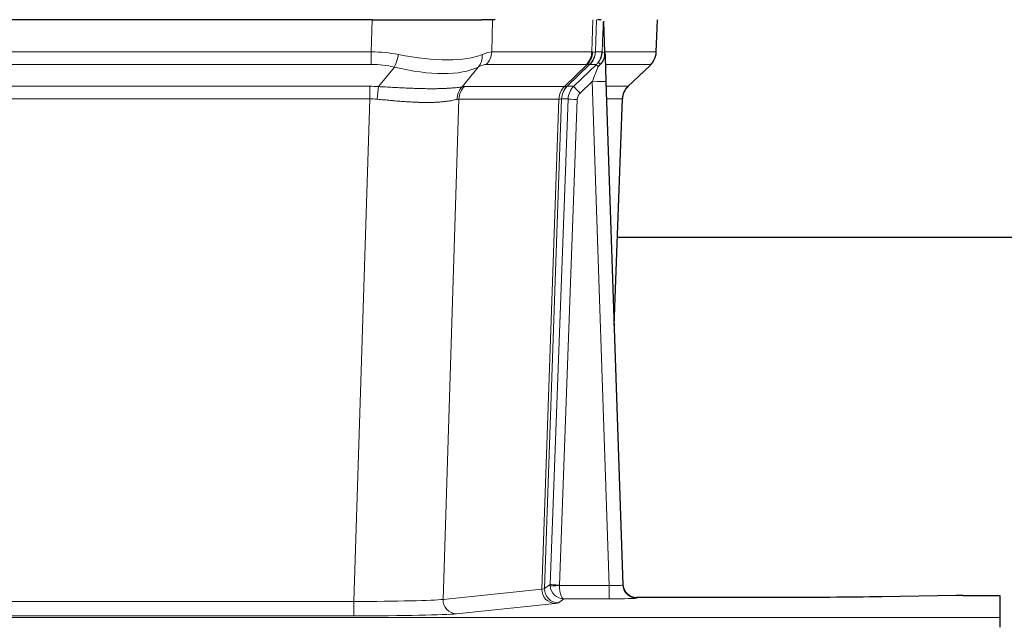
# Model space of a CAD drawing. Header units: inches. Extents: x 0 to 20790, y -12 to 14700.
# Tile 71 of 184: x 2148 to 2362, y 12002 to 12133. Entities that reach past the tile are written whole.
import ezdxf

# ---------------------------------------------------------------- set-up
doc = ezdxf.new("R2010")
doc.units = ezdxf.units.IN
doc.layers.add('1', color=7, linetype='Continuous', true_color=0xffffff)

msp = doc.modelspace()

# ---------------------------------------------------------------- linework, layer by layer
at = {"layer": '1', "color": 2, "linetype": 'Continuous', "lineweight": 25}
for p, q in [((2224.781, 12132.719), (2009.558, 12132.719)), ((2224.781, 12132.719), (2248.64, 12132.719)), ((2251.535, 12132.719), (2248.64, 12132.719)), ((2274.573, 12132.719), (2273.789, 12132.719)), ((2275.381, 12125.558), (2275.154, 12132.288)), ((2286.519, 12125.709), (2286.767, 12132.719)), ((2275.382, 12125.508), (2275.381, 12125.558)), ((2280.368, 12118.195), (2285.106, 12122.704)), ((2275.59, 12119.241), (2279.278, 12009.864)), ((2277.378, 12066.216), (2279.157, 12115.49)), ((2446.279, 12085.347), (2278.125, 12085.347)), ((2279.278, 12009.864), (2279.286, 12009.73)), ((2312.169, 12007.098), (2282.266, 12007.098)), ((2351.713, 12007.507), (2335.549, 12007.263)), ((2353.212, 12007.518), (2361.169, 12007.518)), ((2361.169, 12007.518), (2361.169, 12002.745)), ((2361.169, 12002.745), (2361.169, 12000.675))]:
    msp.add_line(p, q, dxfattribs=at)
at = {"layer": '1', "color": 110, "linetype": 'Continuous', "lineweight": 13}
for p, q in [((2224.59, 12125.725), (2224.781, 12132.719)), ((2250.963, 12132.719), (2250.772, 12125.725)), ((2272.519, 12125.725), (2272.763, 12132.719)), ((2273.548, 12132.719), (2273.304, 12125.725)), ((2286.503, 12125.725), (2286.75, 12132.719)), ((2009.748, 12125.725), (2224.59, 12125.725)), ((2224.59, 12122.987), (2224.59, 12125.725)), ((2250.772, 12125.725), (2272.519, 12125.725)), ((2273.304, 12125.725), (2274.766, 12125.725)), ((2275.375, 12125.725), (2286.503, 12125.725)), ((2224.59, 12122.987), (2009.748, 12122.987)), ((2271.337, 12122.987), (2249.589, 12122.987)), ((2266.557, 12118.179), (2271.503, 12122.975)), ((2272.048, 12122.975), (2267.157, 12118.231)), ((2268.594, 12118.238), (2273.521, 12122.987)), ((2273.521, 12122.987), (2272.086, 12122.987)), ((2285.285, 12122.987), (2275.465, 12122.987)), ((2280.376, 12118.214), (2285.189, 12122.795)), ((2226.161, 12118.16), (2229.614, 12122.429)), ((2247.813, 12122.429), (2244.32, 12118.111)), ((2272.592, 12119.245), (2269.982, 12116.729)), ((2276.286, 12009.703), (2272.592, 12119.245)), ((2010.09, 12118.237), (2224.248, 12118.237)), ((2224.248, 12115.499), (2224.248, 12118.237)), ((2244.822, 12118.179), (2266.557, 12118.179)), ((2267.182, 12118.238), (2268.594, 12118.238)), ((2275.624, 12118.238), (2280.364, 12118.238)), ((2224.248, 12115.499), (2010.09, 12115.499)), ((2220.774, 12006.213), (2224.248, 12115.499)), ((2243.64, 12115.459), (2240.183, 12006.682)), ((2265.375, 12115.459), (2243.64, 12115.459)), ((2261.668, 12008.929), (2265.381, 12115.459)), ((2265.964, 12115.503), (2262.254, 12009.043)), ((2263.482, 12009.94), (2267.373, 12115.503)), ((2269.371, 12115.362), (2265.48, 12009.799)), ((2267.373, 12115.503), (2265.964, 12115.503)), ((2279.145, 12115.503), (2275.716, 12115.503)), ((2277.372, 12066.39), (2279.145, 12115.503)), ((2262.254, 12009.043), (2263.482, 12009.94)), ((2265.481, 12009.703), (2276.286, 12009.703)), ((2276.286, 12009.703), (2276.286, 12006.809)), ((2240.183, 12006.682), (2261.668, 12008.929)), ((2282.266, 12007.098), (2282.277, 12006.966)), ((2013.564, 12006.213), (2220.774, 12006.213)), ((2220.774, 12006.213), (2220.774, 12003.11)), ((2264.577, 12005.812), (2243.091, 12003.565)), ((2266.444, 12006.809), (2265.25, 12005.937)), ((2276.286, 12006.809), (2266.444, 12006.809)), ((2220.774, 12003.11), (2013.564, 12003.11)), ((1873.169, 12002.745), (2361.169, 12002.745))]:
    msp.add_line(p, q, dxfattribs=at)
for centre, major_axis, ratio, start_param, end_param in [((2223.941, 12102.865), (26.983, 1.545), 0.8452785, 1.2775604, 1.4983912), ((2229.614, 12125.306), (-0.881, -3.902), 0.2224052, 0.7930597, 1.5799958), ((2224.843, 12135.954), (-26.677, 8.186), 0.3267204, 1.882912, 2.7667489), ((2245.117, 12125.306), (1.736, -3.604), 0.8689501, 0.3464596, 1.1333957), ((2223.941, 12102.865), (27.492, 22.639), 0.1155218, 0.1441436, 0.3649744), ((2246.893, 12125.865), (0, -4), 0.9702957, 0.7679449, 1.5358897), ((2268.64, 12125.865), (0, -4), 0.9702957, 0.7679449, 1.5358897), ((2268.807, 12125.853), (-0.603, -3.954), 0.9772749, 0.9153799, 1.6837369), ((2269.271, 12125.853), (1.703, -3.619), 0.9971774, 0.3287851, 1.0971421), ((2269.309, 12125.865), (0, -4), 0.9993908, 0.7679449, 1.5358897), ((2245.51, 12102.865), (27.661, 22.629), 0.1172121, 0.1096858, 0.141666), ((2246.66, 12135.954), (-26.658, 10.191), 0.0473724, 2.9456198, 3.0909709), ((2245.51, 12102.865), (27.808, 22.856), 0.0163197, 0.0204946, 0.0524747), ((2276.763, 12125.655), (-1.999, 0.077), 0.1036431, 0.0350743, 0.8106069), ((2282.508, 12125.865), (0, 4), 0.9993908, 3.9095375, 4.6774824), ((2223.941, 12099.987), (16.721, 16.271), 0.9721633, 0.5640914, 0.7849223), ((2226.637, 12099.987), (23.46, 22.829), 0.1194803, 0.122173, 0.3430038), ((2248.206, 12099.987), (23.636, 22.829), 0.1185164, 0.0901184, 0.1220986), ((2246.66, 12135.954), (-25.449, 12.923), 0.0600246, 2.9512599, 3.096611), ((2248.287, 12099.987), (23.81, 22.997), 0.0168486, 0.0174429, 0.049423), ((2270.744, 12125.865), (3.533, 1.889), 0.9978057, 4.9883771, 5.1348774), ((2274.909, 12121.549), (1.388, -1.44), 0.0242285, 3.1658454, 3.9417885), ((2275.496, 12122.203), (1.583, -1.222), 0.0276319, 3.169255, 3.9405385), ((2261.469, 12099.987), (23.826, 22.996), 0.016839, 6.1714068, 6.3006297), ((2224.843, 12135.954), (-25.873, 10.634), 0.4068526, 1.919368, 2.8032049), ((2272.592, 12119.314), (1.856, 4.567), 0.0053314, 4.6992705, 5.4949999), ((2272.592, 12119.14), (2.998, 0.101), 0.0348797, 6.2820091, 7.8528054), ((2223.458, 12094.237), (17.528, 16.98), 0.9676454, 0.704997, 0.7848446), ((2226.161, 12115.283), (0.32, 3.987), 0.0824896, 0.7712526, 1.5399639), ((2247.016, 12115.234), (-0.926, 3.891), 0.9457602, 0.5436933, 1.3082514), ((2247.519, 12115.301), (0, 4), 0.9702957, 0.7679449, 1.5315264), ((2220.757, 12094.07), (24.592, 23.931), 0.1189226, 0.1216051, 0.196623), ((2269.253, 12115.301), (0, 4), 0.9702957, 0.7679449, 1.5315264), ((2269.259, 12115.302), (-0.019, 4), 0.9702844, 0.7633847, 1.5270253), ((2269.934, 12115.354), (-1.442, 3.731), 0.998056, 0.3995344, 1.1665625), ((2269.959, 12115.36), (0, 4), 0.9993908, 0.7679449, 1.5351916), ((2242.345, 12094.22), (24.848, 24.014), 0.016851, 0.0174345, 0.0398879), ((2271.371, 12115.36), (2.83, 2.828), 0.9993905, 1.5533429, 2.3205896), ((2269.982, 12116.799), (1.388, -1.44), 0.0242285, 3.1658454, 4.7375178), ((2271.371, 12115.29), (1.703, 1.052), 0.998638, 1.7848012, 2.5520479), ((2283.14, 12115.36), (0, -4), 0.9993908, 3.9095375, 4.6767843), ((2255.495, 12094.22), (24.879, 24.014), 0.016827, 6.2565923, 6.3006169), ((2223.458, 12091.359), (2.819, 24.028), 0.8253154, 0.0219437, 0.1017912), ((2223.453, 12091.192), (20.559, 24.143), 0.1188179, 0.0965282, 0.1715462), ((2245.121, 12091.342), (20.849, 24.157), 0.0182435, 0.0122067, 0.0346597), ((2269.371, 12115.431), (1.999, -0.074), 0.0348758, 3.1764983, 4.7136745), ((2258.272, 12091.343), (20.882, 24.158), 0.0154016, 6.2548756, 6.2989002), ((2266.48, 12009.834), (0.383, 2.976), 0.9995818, 1.6634567, 1.7592222), ((2265.48, 12009.869), (1.999, -0.074), 0.0348758, 3.1764983, 4.7136745), ((2265.481, 12009.773), (-1.997, -0.118), 0.0348391, 0.0373692, 1.5687431), ((2266.444, 12009.808), (-0.98, 2.84), 0.9849493, 1.294853, 2.8045628), ((2266.48, 12009.764), (0.606, 0.798), 0.9977276, 2.1839457, 2.2797112), ((2266.444, 12009.808), (-0.028, 3), 0.3214645, 1.6026847, 3.1123946), ((2276.273, 12009.965), (-3.005, 0.103), 0.0869619, 1.577888, 3.1486843), ((2282.277, 12009.965), (-2.991, -0.235), 0.9996552, 0.0000105, 1.4923863), ((2264.577, 12008.811), (0.312, -2.984), 0.969741, 4.5720353, 6.175756), ((2242.251, 12008.957), (20.016, 0.105), 0.0266879, 6.037898, 6.2472222), ((2265.25, 12008.936), (1.769, -2.423), 0.9990158, 4.0464368, 5.6519121), ((2220.768, 12006.711), (20.013, 0.095), 0.0248544, 4.7125895, 6.0379715), ((2243.091, 12006.564), (0.312, -2.984), 0.969741, 4.5720353, 6.175756), ((2242.251, 12005.958), (23.014, 0), 0.0261612, 6.0380559, 6.2473801), ((2276.273, 12006.966), (-6.003, 0), 0.0262109, 1.5728579, 3.1436542), ((2220.768, 12003.712), (-23.012, 0), 0.0261647, 1.5710736, 2.8964556)]:
    msp.add_ellipse(centre, major_axis=major_axis, ratio=ratio, start_param=start_param, end_param=end_param, dxfattribs=at)
at = {"layer": '1', "color": 2, "linetype": 'Continuous', "lineweight": 25}
for centre, major_axis, ratio, start_param, end_param in [((2275.59, 12119.415), (-0.227, 6.726), 0.0008736, 0.4374328, 1.5967123), ((2282.412, 12125.673), (3.174, -2.434), 0.9869112, 6.1322815, 6.2830018), ((2283.153, 12115.337), (-3.886, 0.947), 0.998973, 5.7186048, 6.4862172), ((2282.266, 12010.102), (-0.15, 3), 0.998739, 1.5545356, 3.0917055), ((2353.215, 12007.439), (-3, 0), 0.0262223, 4.7133912, 5.2365954)]:
    msp.add_ellipse(centre, major_axis=major_axis, ratio=ratio, start_param=start_param, end_param=end_param, dxfattribs=at)
at = {"layer": '1', "color": 110, "linetype": 'Continuous', "lineweight": 13}
for points, knots in [([(2274.766, 12125.725), (2274.787, 12126.277), (2274.809, 12126.829), (2274.852, 12127.931), (2274.873, 12128.482), (2274.906, 12129.307), (2274.917, 12129.581), (2274.939, 12130.13), (2274.95, 12130.404), (2274.973, 12130.951), (2274.984, 12131.224), (2275.001, 12131.633), (2275.007, 12131.769), (2275.018, 12132.04), (2275.024, 12132.176), (2275.03, 12132.311)], [0, 0, 0, 0, 0.25, 0.25, 0.5, 0.5, 0.625, 0.625, 0.75, 0.75, 0.875, 0.875, 0.9375, 0.9375, 1, 1, 1, 1]), ([(2226.161, 12118.16), (2226.679, 12118.138), (2227.194, 12118.113), (2228.219, 12118.062), (2228.73, 12118.035), (2229.364, 12118.002), (2229.491, 12117.996), (2229.744, 12117.983), (2229.87, 12117.976), (2230.246, 12117.957), (2230.496, 12117.944), (2231.238, 12117.907), (2231.725, 12117.884), (2232.683, 12117.84), (2233.155, 12117.82), (2234.084, 12117.785), (2234.541, 12117.77), (2235.214, 12117.751), (2235.437, 12117.745), (2235.768, 12117.738), (2235.877, 12117.736), (2236.041, 12117.732), (2236.096, 12117.731), (2236.205, 12117.729), (2236.691, 12117.721), (2237.16, 12117.717), (2237.965, 12117.715), (2238.743, 12117.72), (2239.466, 12117.736), (2240.161, 12117.757), (2240.496, 12117.771), (2240.896, 12117.791), (2240.975, 12117.795), (2241.131, 12117.803), (2241.209, 12117.808), (2241.438, 12117.821), (2241.585, 12117.831), (2242.015, 12117.861), (2242.284, 12117.882), (2242.785, 12117.928), (2243.018, 12117.951), (2243.45, 12117.999), (2243.648, 12118.022), (2244.01, 12118.069), (2244.174, 12118.091), (2244.32, 12118.111)], [0, 0, 0, 0, 0.0625, 0.0625, 0.125, 0.125, 0.140625, 0.140625, 0.15625, 0.15625, 0.1875, 0.1875, 0.25, 0.25, 0.3125, 0.3125, 0.375, 0.375, 0.40625, 0.40625, 0.421875, 0.421875, 0.4296875, 0.4296875, 0.4375, 0.5, 0.5, 0.5625, 0.625, 0.625, 0.6875, 0.6875, 0.703125, 0.703125, 0.71875, 0.71875, 0.75, 0.75, 0.8125, 0.8125, 0.875, 0.875, 0.9375, 0.9375, 1, 1, 1, 1]), ([(2243.221, 12115.398), (2243.065, 12115.356), (2242.893, 12115.313), (2242.518, 12115.227), (2242.315, 12115.185), (2241.877, 12115.103), (2241.642, 12115.063), (2241.142, 12114.988), (2240.877, 12114.953), (2240.455, 12114.905), (2240.31, 12114.89), (2240.087, 12114.868), (2240.011, 12114.861), (2239.859, 12114.848), (2239.782, 12114.841), (2239.394, 12114.81), (2239.071, 12114.789), (2238.401, 12114.754), (2237.707, 12114.729), (2236.966, 12114.721), (2236.2, 12114.722), (2235.805, 12114.727), (2235.347, 12114.737), (2235.296, 12114.739), (2235.194, 12114.741), (2235.142, 12114.743), (2234.987, 12114.747), (2234.676, 12114.757), (2234.362, 12114.769), (2233.726, 12114.796), (2233.296, 12114.818), (2232.422, 12114.871), (2231.978, 12114.9), (2231.076, 12114.967), (2230.618, 12115.003), (2229.921, 12115.061), (2229.687, 12115.081), (2229.333, 12115.112), (2229.215, 12115.123), (2228.977, 12115.144), (2228.858, 12115.155), (2228.262, 12115.209), (2227.782, 12115.253), (2226.816, 12115.343), (2226.331, 12115.388), (2225.842, 12115.432)], [0, 0, 0, 0, 0.0625, 0.0625, 0.125, 0.125, 0.1875, 0.1875, 0.25, 0.25, 0.28125, 0.28125, 0.296875, 0.296875, 0.3125, 0.3125, 0.375, 0.375, 0.4375, 0.5, 0.5, 0.5625, 0.5625, 0.5703125, 0.5703125, 0.578125, 0.578125, 0.59375, 0.625, 0.625, 0.6875, 0.6875, 0.75, 0.75, 0.8125, 0.8125, 0.84375, 0.84375, 0.859375, 0.859375, 0.875, 0.875, 0.9375, 0.9375, 1, 1, 1, 1]), ([(2265.943, 12115.498), (2265.907, 12115.484), (2265.841, 12115.474), (2265.654, 12115.46), (2265.532, 12115.458), (2265.381, 12115.459)], [0, 0, 0, 0, 0.5, 0.5, 1, 1, 1, 1])]:
    msp.add_open_spline(points, degree=3, knots=knots, dxfattribs=at)
at = {"layer": '1', "color": 2, "linetype": 'Continuous', "lineweight": 25}
msp.add_open_spline([(2275.03, 12132.311), (2275.033, 12132.307), (2275.058, 12132.299), (2275.116, 12132.292), (2275.154, 12132.288)], degree=3, dxfattribs=at)
for points, knots in [([(2273.913, 12123.424), (2273.929, 12123.445), (2273.946, 12123.467), (2273.978, 12123.511), (2273.994, 12123.533), (2274.041, 12123.599), (2274.071, 12123.643), (2274.159, 12123.776), (2274.213, 12123.865), (2274.313, 12124.047), (2274.36, 12124.138), (2274.424, 12124.278), (2274.445, 12124.325), (2274.484, 12124.42), (2274.503, 12124.467), (2274.556, 12124.61), (2274.588, 12124.707), (2274.644, 12124.901), (2274.668, 12124.999), (2274.71, 12125.2), (2274.727, 12125.302), (2274.746, 12125.458), (2274.751, 12125.511), (2274.76, 12125.617), (2274.764, 12125.671), (2274.766, 12125.725)], [0, 0, 0, 0, 0.03125, 0.03125, 0.0625, 0.0625, 0.125, 0.125, 0.25, 0.25, 0.375, 0.375, 0.4375, 0.4375, 0.5, 0.5, 0.625, 0.625, 0.75, 0.75, 0.875, 0.875, 0.9375, 0.9375, 1, 1, 1, 1]), ([(2274.368, 12123.024), (2274.387, 12123.048), (2274.407, 12123.07), (2274.447, 12123.114), (2274.467, 12123.135), (2274.507, 12123.177), (2274.527, 12123.198), (2274.567, 12123.24), (2274.586, 12123.26), (2274.644, 12123.323), (2274.681, 12123.366), (2274.754, 12123.452), (2274.788, 12123.496), (2274.855, 12123.587), (2274.888, 12123.633), (2274.934, 12123.704), (2274.949, 12123.728), (2274.978, 12123.777), (2274.992, 12123.801), (2275.062, 12123.925), (2275.111, 12124.027), (2275.197, 12124.238), (2275.234, 12124.346), (2275.273, 12124.486), (2275.28, 12124.514), (2275.294, 12124.571), (2275.301, 12124.6), (2275.32, 12124.686), (2275.33, 12124.743), (2275.358, 12124.916), (2275.384, 12125.15), (2275.386, 12125.388), (2275.382, 12125.508)], [0, 0, 0, 0, 0.03125, 0.03125, 0.0625, 0.0625, 0.09375, 0.09375, 0.125, 0.125, 0.1875, 0.1875, 0.25, 0.25, 0.3125, 0.3125, 0.34375, 0.34375, 0.375, 0.375, 0.5, 0.5, 0.625, 0.625, 0.65625, 0.65625, 0.6875, 0.6875, 0.75, 0.75, 0.875, 1, 1, 1, 1]), ([(2285.587, 12123.239), (2285.644, 12123.307), (2285.771, 12123.49), (2286.022, 12123.871), (2286.327, 12124.554), (2286.532, 12125.205), (2286.501, 12125.617), (2286.495, 12125.672)], [0, 0, 0, 0, 0.2255282, 0.4356233, 0.6511466, 0.9537437, 1, 1, 1, 1]), ([(2273.918, 12122.527), (2273.957, 12122.567), (2273.996, 12122.607), (2274.074, 12122.688), (2274.112, 12122.728), (2274.225, 12122.853), (2274.297, 12122.937), (2274.368, 12123.024)], [0, 0, 0, 0, 0.25, 0.25, 0.5, 0.5, 1, 1, 1, 1]), ([(2335.549, 12007.263), (2332.015, 12007.209), (2328.214, 12007.168), (2320.331, 12007.112), (2316.25, 12007.098), (2312.169, 12007.098)], [0, 0, 0, 0, 0.5, 0.5, 1, 1, 1, 1])]:
    msp.add_open_spline(points, degree=3, knots=knots, dxfattribs=at)
at = {"layer": '1', "color": 110, "linetype": 'Continuous', "lineweight": 13}
for points, weights in [([(2266.557, 12118.179), (2266.56, 12118.179), (2266.562, 12118.179)], [0.499999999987, 0.500000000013, 0.499999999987]), ([(2265.381, 12115.459), (2265.378, 12115.459), (2265.375, 12115.459)], [0.500000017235, 0.499999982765, 0.500000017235])]:
    msp.add_rational_spline(points, weights, degree=2, dxfattribs=at)
msp.add_open_spline([(2266.562, 12118.179), (2266.725, 12118.185), (2266.987, 12118.199), (2267.122, 12118.22), (2267.157, 12118.231)], degree=3, dxfattribs=at)

doc.saveas('drawing.dxf')
